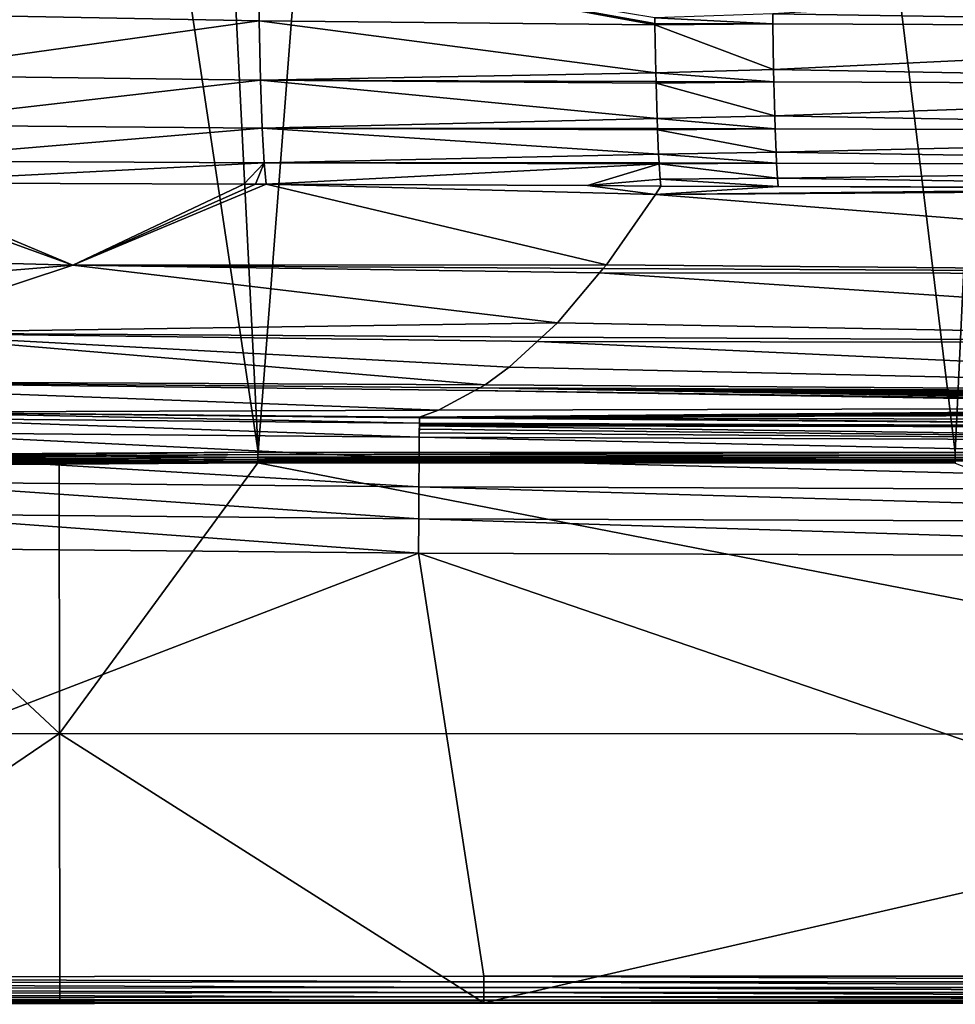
# Model space of a CAD drawing. Extents: x -922 to 922, y -424 to 424.
# Tile 17 of 71: x -300 to -128, y -424 to -243. Entities that reach past the tile are written whole.
import ezdxf

# ---------------------------------------------------------------- set-up
doc = ezdxf.new("R2010")
doc.units = 0
doc.linetypes.add('SOLIDLINE', pattern=[0])
doc.layers.add('BE3C_Starlet_Oval_Sil_2740CFXXK', color=252, linetype='SOLIDLINE')

msp = doc.modelspace()

# ---------------------------------------------------------------- linework, layer by layer
at = {"layer": 'BE3C_Starlet_Oval_Sil_2740CFXXK', "color": 252}
for points in [[(-353.336, 322.615), (-288.697, 322.657), (-256.299, -322.257)], [(-256.299, -322.257), (-345.601, -322.801), (-353.336, 322.615)], [(-256.299, -322.257), (-288.697, 322.657), (-206.517, 322.192)], [(-256.299, -322.257), (-206.517, 322.192), (-128.149, -322.328)], [(-128.149, -322.328), (-206.517, 322.192), (-97.939, 322.344)], [(-128.149, -322.328), (-97.939, 322.344), (0.00144, -322.319)], [(-256.263, -230.378, 179.067), (-328.065, -241.618, 191.147), (-256.104, -242.991, 187.802)], [(-183.354, -243.495, 185.297), (-256.263, -230.378, 179.067), (-183.349, -243.754, 185.539)], [(-183.349, -243.754, 185.539), (-256.263, -230.378, 179.067), (-256.104, -242.991, 187.802)], [(-183.354, -243.495, 185.297), (-183.374, -242.442, 184.315), (-256.263, -230.378, 179.067)], [(-161.701, -241.702, 183.145), (-0.01573, -244.238, 182.904), (-0.01575, -232.015, 174.394)], [(-327.771, -252.974, 202.366), (-256.104, -242.991, 187.802), (-328.065, -241.618, 191.147)], [(-161.701, -241.702, 183.145), (-183.374, -242.442, 184.315), (-161.67, -243.57, 184.846)], [(-161.67, -243.57, 184.846), (-183.374, -242.442, 184.315), (-183.354, -243.495, 185.297)], [(-161.67, -243.57, 184.846), (-0.01573, -244.238, 182.904), (-161.701, -241.702, 183.145)], [(-255.863, -253.908, 198.572), (-256.104, -242.991, 187.802), (-327.771, -252.974, 202.366)], [(-183.349, -243.754, 185.539), (-256.104, -242.991, 187.802), (-183.184, -252.534, 193.736)], [(-255.863, -253.908, 198.572), (-183.184, -252.534, 193.736), (-256.104, -242.991, 187.802)], [(-161.67, -243.57, 184.846), (-183.354, -243.495, 185.297), (-183.349, -243.754, 185.539)], [(-161.67, -243.57, 184.846), (-183.349, -243.754, 185.539), (-161.532, -251.917, 192.454)], [(-161.532, -251.917, 192.454), (-183.349, -243.754, 185.539), (-183.184, -252.534, 193.736)], [(-0.01573, -244.238, 182.904), (-161.67, -243.57, 184.846), (-161.532, -251.917, 192.454)], [(-0.01573, -244.238, 182.904), (-161.532, -251.917, 192.454), (-0.0157, -254.841, 193.363)], [(-327.39, -262.099, 215.166), (-255.863, -253.908, 198.572), (-327.771, -252.974, 202.366)], [(-183.14, -254.152, 195.809), (-183.184, -252.534, 193.736), (-255.863, -253.908, 198.572)], [(-161.532, -251.917, 192.454), (-183.184, -252.534, 193.736), (-161.477, -254.226, 195.341)], [(-161.477, -254.226, 195.341), (-183.184, -252.534, 193.736), (-183.14, -254.152, 195.809)], [(-0.0157, -254.841, 193.363), (-161.532, -251.917, 192.454), (-161.477, -254.227, 195.342)], [(-255.555, -262.692, 210.859), (-255.863, -253.908, 198.572), (-327.39, -262.099, 215.166)], [(-182.953, -260.923, 204.484), (-183.132, -254.422, 196.155), (-255.863, -253.908, 198.572)], [(-255.863, -253.908, 198.572), (-183.132, -254.422, 196.155), (-183.14, -254.152, 195.809)], [(-255.555, -262.692, 210.859), (-182.953, -260.923, 204.484), (-255.863, -253.908, 198.572)], [(-161.477, -254.226, 195.341), (-183.14, -254.152, 195.809), (-183.132, -254.422, 196.155)], [(-161.477, -254.226, 195.341), (-183.132, -254.422, 196.155), (-161.327, -260.442, 203.112)], [(-161.327, -260.442, 203.112), (-183.132, -254.422, 196.155), (-182.953, -260.923, 204.484)], [(-161.477, -254.227, 195.342), (-161.327, -260.442, 203.112), (-0.0157, -254.841, 193.363)], [(-0.0157, -254.841, 193.363), (-161.327, -260.442, 203.112), (-0.01567, -263.407, 205.286)], [(-161.327, -260.442, 203.112), (-182.953, -260.923, 204.484), (-161.242, -262.836, 207.299)], [(-161.327, -260.442, 203.112), (-161.242, -262.836, 207.299), (-0.01567, -263.407, 205.286)], [(-326.944, -268.75, 228.9), (-255.555, -262.692, 210.859), (-327.39, -262.099, 215.166)], [(-182.879, -262.758, 207.781), (-182.953, -260.923, 204.484), (-255.555, -262.692, 210.859)], [(-161.242, -262.836, 207.299), (-182.953, -260.923, 204.484), (-182.879, -262.758, 207.781)], [(-255.196, -269.108, 224.048), (-255.555, -262.692, 210.859), (-326.944, -268.75, 228.9)], [(-182.689, -267.472, 216.254), (-182.869, -263.009, 208.232), (-255.555, -262.692, 210.859)], [(-255.555, -262.692, 210.859), (-182.869, -263.009, 208.232), (-182.879, -262.758, 207.781)], [(-255.196, -269.108, 224.048), (-182.689, -267.472, 216.254), (-255.555, -262.692, 210.859)], [(-161.242, -262.836, 207.299), (-182.879, -262.758, 207.781), (-182.869, -263.009, 208.232)], [(-161.242, -262.836, 207.299), (-182.869, -263.009, 208.232), (-161.091, -267.134, 214.816)], [(-161.091, -267.134, 214.816), (-182.869, -263.009, 208.232), (-182.689, -267.472, 216.254)], [(-0.01567, -263.407, 205.286), (-161.242, -262.836, 207.299), (-161.091, -267.134, 214.816)], [(-0.01567, -263.407, 205.286), (-161.091, -267.134, 214.816), (-0.01563, -269.71, 218.092)], [(-182.587, -269.091, 220.629), (-182.689, -267.472, 216.254), (-255.196, -269.108, 224.048)], [(-161.091, -267.134, 214.816), (-182.689, -267.472, 216.254), (-160.979, -269.174, 220.137)], [(-160.979, -269.174, 220.137), (-182.689, -267.472, 216.254), (-182.587, -269.091, 220.629)], [(-0.01563, -269.71, 218.092), (-161.091, -267.134, 214.816), (-160.979, -269.174, 220.138)], [(-326.944, -268.75, 228.9), (-326.479, -272.759, 242.264), (-255.196, -269.108, 224.048)], [(-255.196, -269.108, 224.048), (-326.479, -272.759, 242.264), (-258.91, -272.98, 237.112)], [(-255.196, -269.108, 224.048), (-258.91, -272.98, 237.112), (-256.739, -272.99, 237.008)], [(-256.739, -272.99, 237.008), (-254.823, -272.999, 236.916), (-255.196, -269.108, 224.048)], [(-182.587, -269.091, 220.629), (-255.196, -269.108, 224.048), (-182.574, -269.293, 221.173)], [(-182.574, -269.293, 221.173), (-255.196, -269.108, 224.048), (-254.823, -272.999, 236.916)], [(-182.574, -269.293, 221.173), (-254.823, -272.999, 236.916), (-195.768, -273.27, 234.077)], [(-182.574, -269.293, 221.173), (-195.768, -273.27, 234.077), (-182.397, -272.092, 228.735)], [(-160.979, -269.174, 220.137), (-182.587, -269.091, 220.629), (-182.574, -269.293, 221.173)], [(-160.979, -269.174, 220.137), (-182.574, -269.293, 221.173), (-160.83, -271.902, 227.255)], [(-160.83, -271.902, 227.255), (-182.574, -269.293, 221.173), (-182.397, -272.092, 228.735)], [(-0.01563, -269.71, 218.092), (-160.979, -269.174, 220.138), (-160.83, -271.902, 227.255)], [(-39.2114, -273.714, 231.336), (-0.01563, -269.71, 218.092), (-160.83, -271.902, 227.255)], [(-332.151, -272.74, 242.697), (-369.731, -285.76, 311.566), (-290.349, -287.865, 313.547)], [(-290.349, -287.865, 313.547), (-326.479, -272.759, 242.264), (-332.151, -272.74, 242.697)], [(-290.349, -287.865, 313.547), (-258.91, -272.98, 237.112), (-326.479, -272.759, 242.264)], [(-256.739, -272.99, 237.008), (-258.91, -272.98, 237.112), (-290.349, -287.865, 313.547)], [(-254.823, -272.999, 236.916), (-256.739, -272.99, 237.008), (-290.349, -287.865, 313.547)], [(-192.276, -287.833, 305.26), (-254.823, -272.999, 236.916), (-290.349, -287.865, 313.547)], [(-183.27, -274.925, 240.849), (-195.768, -273.27, 234.077), (-254.823, -272.999, 236.916)], [(-183.27, -274.925, 240.849), (-254.823, -272.999, 236.916), (-192.276, -287.833, 305.26)], [(-182.397, -272.092, 228.735), (-195.768, -273.27, 234.077), (-182.272, -273.355, 233.703)], [(-160.83, -271.902, 227.255), (-182.397, -272.092, 228.735), (-160.689, -273.453, 233.214)], [(-160.689, -273.453, 233.214), (-182.397, -272.092, 228.735), (-182.272, -273.355, 233.703)], [(-39.2114, -273.714, 231.336), (-160.83, -271.902, 227.255), (-160.689, -273.453, 233.214)], [(-182.272, -273.355, 233.703), (-195.768, -273.27, 234.077), (-183.27, -274.925, 240.849)], [(-192.276, -287.833, 305.26), (0, -289.502, 309.491), (-183.27, -274.925, 240.849)], [(-182.272, -273.355, 233.703), (-183.27, -274.925, 240.849), (-160.689, -273.453, 233.214)], [(-160.689, -273.453, 233.214), (-183.27, -274.925, 240.849), (-80.9163, -273.796, 232.316)], [(0, -289.502, 309.491), (-0.00002, -273.705, 231.436), (-183.27, -274.925, 240.849)], [(-183.27, -274.925, 240.849), (-0.00002, -273.705, 231.436), (-0.01622, -273.705, 231.436)], [(-183.27, -274.925, 240.849), (-0.01622, -273.705, 231.436), (-80.9163, -273.796, 232.316)], [(-80.9163, -273.796, 232.316), (-39.2114, -273.714, 231.336), (-160.689, -273.453, 233.214)], [(-290.349, -287.865, 313.547), (-369.731, -285.76, 311.566), (-413.526, -298.156, 393.783)], [(-290.349, -287.865, 313.547), (-413.526, -298.156, 393.783), (-327.925, -300.343, 395.704)], [(-327.925, -300.343, 395.704), (-201.28, -298.474, 369.695), (-290.349, -287.865, 313.547)], [(-192.276, -287.833, 305.26), (-290.349, -287.865, 313.547), (-192.869, -288.534, 309.506)], [(-290.349, -287.865, 313.547), (-201.28, -298.474, 369.695), (-193.536, -289.322, 314.276)], [(-290.349, -287.865, 313.547), (-193.536, -289.322, 314.276), (-192.869, -288.534, 309.506)], [(-193.536, -289.322, 314.276), (-201.28, -298.474, 369.695), (0, -302.259, 390.282)], [(-193.536, -289.322, 314.276), (0, -289.502, 309.491), (-192.869, -288.534, 309.506)], [(0, -302.259, 390.282), (0, -289.502, 309.491), (-193.536, -289.322, 314.276)], [(-192.276, -287.833, 305.26), (-192.869, -288.534, 309.506), (0, -289.502, 309.491)], [(-327.925, -300.343, 395.704), (-204.162, -301.142, 390.317), (-201.28, -298.474, 369.695)], [(0, -302.259, 390.282), (-201.28, -298.474, 369.695), (-204.162, -301.142, 390.317)], [(-366.964, -309.156, 477.656), (-214.539, -309.899, 464.582), (-327.925, -300.343, 395.704)], [(-205.009, -301.926, 396.378), (-204.162, -301.142, 390.317), (-327.925, -300.343, 395.704)], [(-327.925, -300.343, 395.704), (-214.539, -309.899, 464.582), (-210.129, -306.666, 433.012)], [(-327.925, -300.343, 395.704), (-210.129, -306.666, 433.012), (-205.009, -301.926, 396.378)], [(0, -311.38, 471.514), (-205.009, -301.926, 396.378), (-210.129, -306.666, 433.012)], [(0, -302.259, 390.282), (-204.162, -301.142, 390.317), (-205.009, -301.926, 396.378)], [(0, -302.259, 390.282), (-205.009, -301.926, 396.378), (0, -311.38, 471.514)], [(0, -311.38, 471.514), (-210.129, -306.666, 433.012), (-214.539, -309.899, 464.582)], [(-216.421, -310.918, 478.05), (-215.509, -310.425, 471.525), (-366.964, -309.156, 477.656)], [(-366.964, -309.156, 477.656), (-215.509, -310.425, 471.525), (-214.539, -309.899, 464.582)], [(-216.421, -310.918, 478.05), (-366.964, -309.156, 477.656), (-223.145, -314.557, 526.149)], [(-223.145, -314.557, 526.149), (-366.964, -309.156, 477.656), (-325.841, -314.916, 551.177)], [(-223.145, -314.557, 526.149), (-25.4272, -314.057, 505.435), (-216.421, -310.918, 478.05)], [(-216.421, -310.918, 478.05), (-26.0016, -313.67, 500), (-215.509, -310.425, 471.525)], [(-216.421, -310.918, 478.05), (-25.4272, -314.057, 505.435), (-26.0016, -313.67, 500)], [(-214.539, -309.899, 464.582), (-215.509, -310.425, 471.525), (0, -311.38, 471.514)], [(-24.5288, -313.023, 491.373), (-21.8093, -312.588, 485.843), (-215.509, -310.425, 471.525)], [(-215.509, -310.425, 471.525), (-26.0016, -313.67, 500), (-25.2701, -313.215, 493.876)], [(-215.509, -310.425, 471.525), (-25.2701, -313.215, 493.876), (-24.5288, -313.023, 491.373)], [(-21.8093, -312.588, 485.843), (-20.2751, -312.416, 483.722), (-215.509, -310.425, 471.525)], [(-215.509, -310.425, 471.525), (-20.2751, -312.416, 483.722), (-15.884, -312.06, 479.415)], [(-215.509, -310.425, 471.525), (-15.884, -312.06, 479.415), (-13.7221, -311.934, 477.915)], [(-13.7221, -311.934, 477.915), (-8.16372, -311.713, 475.314), (-215.509, -310.425, 471.525)], [(-215.509, -310.425, 471.525), (-8.16372, -311.713, 475.314), (-5.62945, -311.653, 474.616)], [(-215.509, -310.425, 471.525), (-5.62945, -311.653, 474.616), (0, -311.38, 471.514)], [(-223.145, -314.557, 526.149), (-325.841, -314.916, 551.177), (-226.633, -315.822, 551.11)], [(-226.633, -315.822, 551.11), (-24.7608, -314.23, 507.936), (-25.4272, -314.057, 505.435)], [(-226.633, -315.822, 551.11), (-25.4272, -314.057, 505.435), (-223.145, -314.557, 526.149)], [(-22.1992, -314.605, 513.538), (-24.7608, -314.23, 507.936), (-226.633, -315.822, 551.11)], [(-226.633, -315.822, 551.11), (-20.743, -314.743, 515.678), (-22.1992, -314.605, 513.538)], [(-226.633, -315.822, 551.11), (-16.4794, -315.023, 520.112), (-20.743, -314.743, 515.678)], [(-226.66, -319.526, 563.135), (-325.853, -316.013, 557.413), (-325.882, -318.641, 563.174)], [(-226.641, -316.905, 557.36), (-325.841, -314.916, 551.177), (-325.853, -316.013, 557.413)], [(-226.66, -319.526, 563.135), (-226.641, -316.905, 557.36), (-325.853, -316.013, 557.413)], [(-325.841, -314.916, 551.177), (-226.641, -316.905, 557.36), (-226.634, -315.933, 551.753)], [(-325.841, -314.916, 551.177), (-226.634, -315.933, 551.753), (-226.633, -315.822, 551.11)], [(-0.00588, -317.717, 557.333), (-226.634, -315.933, 551.753), (-226.641, -316.905, 557.359)], [(-0.00588, -317.717, 557.333), (-226.633, -315.822, 551.11), (-226.634, -315.933, 551.753)], [(-14.3939, -315.117, 521.653), (-16.4794, -315.023, 520.112), (-226.633, -315.822, 551.11)], [(-14.3939, -315.117, 521.653), (-226.633, -315.822, 551.11), (-8.91023, -315.284, 524.426)], [(-8.91023, -315.284, 524.426), (-226.633, -315.822, 551.11), (-0.00588, -316.641, 551.077)], [(-0.00588, -316.641, 551.077), (-226.633, -315.822, 551.11), (-0.00588, -317.717, 557.333)], [(-226.642, -316.919, 557.407), (-226.641, -316.905, 557.359), (-226.66, -319.526, 563.135)], [(-226.654, -318.734, 561.757), (-226.642, -316.919, 557.407), (-226.66, -319.526, 563.135)], [(-226.65, -318.031, 560.331), (-226.642, -316.919, 557.407), (-226.654, -318.734, 561.757)], [(-226.654, -318.734, 561.757), (-0.00588, -320.335, 563.117), (-226.65, -318.031, 560.331)], [(-226.65, -318.031, 560.331), (-226.642, -316.934, 557.454), (-226.642, -316.919, 557.407)], [(-226.643, -316.964, 557.549), (-226.642, -316.934, 557.454), (-226.65, -318.031, 560.331)], [(-226.643, -317.025, 557.738), (-226.643, -316.964, 557.549), (-226.65, -318.031, 560.331)], [(-226.65, -318.031, 560.331), (-226.644, -317.151, 558.115), (-226.643, -317.025, 557.738)], [(-226.65, -318.031, 560.331), (-226.646, -317.421, 558.863), (-226.644, -317.151, 558.115)], [(-226.65, -318.031, 560.331), (-0.00588, -320.335, 563.117), (-226.646, -317.421, 558.863)], [(-226.646, -317.421, 558.863), (-0.00588, -317.717, 557.333), (-226.644, -317.151, 558.115)], [(-226.646, -317.421, 558.863), (-0.00588, -320.335, 563.117), (-0.00588, -317.717, 557.333)], [(-226.644, -317.151, 558.115), (-0.00588, -317.717, 557.333), (-226.641, -316.905, 557.359)], [(-226.644, -317.151, 558.115), (-226.641, -316.905, 557.359), (-226.643, -316.964, 557.549)], [(-226.643, -317.025, 557.738), (-226.644, -317.151, 558.115), (-226.643, -316.964, 557.549)], [(-226.643, -316.964, 557.549), (-226.641, -316.905, 557.359), (-226.642, -316.934, 557.454)], [(-226.642, -316.934, 557.454), (-226.641, -316.905, 557.359), (-226.642, -316.919, 557.407)], [(-226.689, -323.516, 568.066), (-325.882, -318.641, 563.174), (-325.925, -322.631, 568.089)], [(-226.689, -323.516, 568.066), (-226.66, -319.526, 563.135), (-325.882, -318.641, 563.174)], [(-0.00588, -324.325, 568.054), (-226.66, -319.526, 563.135), (-226.688, -323.516, 568.066)], [(-226.66, -319.526, 563.135), (-0.00588, -320.335, 563.117), (-226.654, -318.734, 561.757)], [(-0.00588, -324.325, 568.054), (-0.00588, -320.335, 563.117), (-226.66, -319.526, 563.135)], [(-345.593, -323.263, 0.05409), (-345.601, -322.801), (-256.299, -322.257)], [(-345.593, -323.263, 0.05409), (-256.299, -322.257), (-256.303, -322.719, 0.05402)], [(-345.585, -323.7, 0.21347), (-345.593, -323.263, 0.05409), (-256.303, -322.719, 0.05402)], [(-345.585, -323.7, 0.21347), (-256.303, -322.719, 0.05402), (-256.305, -323.155, 0.21315)], [(-345.578, -324.088, 0.46948), (-345.585, -323.7, 0.21347), (-256.305, -323.155, 0.21315)], [(-345.578, -324.088, 0.46948), (-256.305, -323.155, 0.21315), (-256.308, -323.544, 0.46881)], [(-345.573, -324.407, 0.80829), (-345.578, -324.088, 0.46948), (-256.308, -323.544, 0.46881)], [(-345.573, -324.407, 0.80829), (-256.308, -323.544, 0.46881), (-256.31, -323.862, 0.80717)], [(-345.569, -324.639, 1.21156), (-345.573, -324.407, 0.80829), (-256.31, -323.862, 0.80717)], [(-345.569, -324.639, 1.21156), (-256.31, -323.862, 0.80717), (-256.312, -324.094, 1.20996)], [(-226.726, -328.619, 571.833), (-325.925, -322.631, 568.089), (-325.981, -327.729, 571.844)], [(-226.726, -328.619, 571.833), (-226.689, -323.516, 568.066), (-325.925, -322.631, 568.089)], [(-256.312, -324.094, 1.20996), (-256.31, -323.862, 0.80717), (-128.146, -323.933, 0.80731)], [(-256.31, -323.862, 0.80717), (-256.308, -323.544, 0.46881), (-128.147, -323.615, 0.46889)], [(-256.31, -323.862, 0.80717), (-128.147, -323.615, 0.46889), (-128.146, -323.933, 0.80731)], [(-256.308, -323.544, 0.46881), (-256.305, -323.155, 0.21315), (-128.148, -323.226, 0.2132)], [(-256.308, -323.544, 0.46881), (-128.148, -323.226, 0.2132), (-128.147, -323.615, 0.46889)], [(-256.305, -323.155, 0.21315), (-256.303, -322.719, 0.05402), (-128.148, -322.79, 0.05402)], [(-256.305, -323.155, 0.21315), (-128.148, -322.79, 0.05402), (-128.148, -323.226, 0.2132)], [(-256.303, -322.719, 0.05402), (-256.299, -322.257), (-128.149, -322.328)], [(-256.303, -322.719, 0.05402), (-128.149, -322.328), (-128.148, -322.79, 0.05402)], [(-0.00588, -329.43, 571.828), (-226.688, -323.516, 568.066), (-226.725, -328.619, 571.833)], [(-0.00588, -329.43, 571.828), (-0.00588, -324.325, 568.054), (-226.688, -323.516, 568.066)], [(-128.148, -322.79, 0.05402), (-128.149, -322.328), (0.00144, -322.319)], [(-128.148, -322.79, 0.05402), (0.00144, -322.319), (0.00105, -322.781, 0.05402)], [(-128.148, -323.226, 0.2132), (-128.148, -322.79, 0.05402), (0.00105, -322.781, 0.05402)], [(-128.148, -323.226, 0.2132), (0.00105, -322.781, 0.05402), (0.00067, -323.218, 0.21318)], [(-128.147, -323.615, 0.46889), (-128.148, -323.226, 0.2132), (0.00067, -323.218, 0.21318)], [(-128.147, -323.615, 0.46889), (0.00067, -323.218, 0.21318), (0.00034, -323.606, 0.46887)], [(-128.146, -323.933, 0.80731), (-128.147, -323.615, 0.46889), (0.00034, -323.606, 0.46887)], [(-345.567, -324.771, 1.65749), (-292.781, -373.955, 286.416), (-365.573, -374.313, 286.416)], [(-256.312, -324.094, 1.20996), (-292.856, -324.45, 1.65628), (-345.569, -324.639, 1.21156)], [(-345.569, -324.639, 1.21156), (-292.856, -324.45, 1.65628), (-345.567, -324.771, 1.65749)], [(-292.856, -324.45, 1.65628), (-292.781, -373.955, 286.416), (-345.567, -324.771, 1.65749)], [(-256.312, -324.094, 1.20996), (-256.313, -324.227, 1.65544), (-292.856, -324.45, 1.65628)], [(-256.313, -324.227, 1.65544), (-292.781, -373.955, 286.416), (-292.856, -324.45, 1.65628)], [(-256.313, -324.227, 1.65544), (0.06841, -374.061, 286.416), (-292.781, -373.955, 286.416)], [(-128.146, -324.165, 1.21016), (-256.313, -324.227, 1.65544), (-256.312, -324.094, 1.20996)], [(-128.146, -324.165, 1.21016), (-128.146, -324.298, 1.65569), (-256.313, -324.227, 1.65544)], [(-128.146, -324.298, 1.65569), (0.06841, -374.061, 286.416), (-256.313, -324.227, 1.65544)], [(-256.312, -324.094, 1.20996), (-128.146, -323.933, 0.80731), (-128.146, -324.165, 1.21016)], [(-226.769, -334.505, 574.195), (-325.981, -327.729, 571.844), (-326.046, -333.606, 574.198)], [(-226.769, -334.505, 574.195), (-226.726, -328.619, 571.833), (-325.981, -327.729, 571.844)], [(-0.00589, -335.32, 574.194), (-226.725, -328.619, 571.833), (-226.767, -334.505, 574.195)], [(-0.00589, -335.32, 574.194), (-0.00588, -329.43, 571.828), (-226.725, -328.619, 571.833)], [(-226.815, -340.797, 575), (-326.046, -333.606, 574.198), (-326.114, -339.887, 575)], [(-226.815, -340.797, 575), (-226.769, -334.505, 574.195), (-326.046, -333.606, 574.198)], [(-0.00589, -341.617, 575), (-226.767, -334.505, 574.195), (-226.812, -340.797, 575)], [(-0.00589, -341.617, 575), (-0.00589, -335.32, 574.194), (-226.767, -334.505, 574.195)], [(-326.114, -339.887, 575), (-429.553, -418.738, 575), (-226.815, -340.797, 575)], [(-226.815, -340.797, 575), (-429.553, -418.738, 575), (-214.771, -418.542, 575)], [(-226.815, -340.797, 575), (-214.771, -418.542, 575), (-0.00025, -418.55, 575)], [(-226.815, -340.797, 575), (-0.00025, -418.55, 575), (-0.00589, -341.617, 575)], [(-365.841, -423.598, 569.099), (-365.573, -374.313, 286.416), (-292.781, -373.955, 286.416)], [(-292.781, -373.955, 286.416), (-292.705, -423.534, 569.119), (-365.841, -423.598, 569.099)], [(0.06841, -374.061, 286.416), (-214.771, -423.467, 569.14), (-292.781, -373.955, 286.416)], [(-292.781, -373.955, 286.416), (-214.771, -423.467, 569.14), (-292.705, -423.534, 569.119)], [(0.06841, -374.061, 286.416), (-0.00008, -423.476, 569.139), (-214.771, -423.467, 569.14)], [(-214.771, -419.623, 574.882), (-214.771, -418.542, 575), (-429.553, -418.738, 575)], [(-214.771, -419.623, 574.882), (-429.553, -418.738, 575), (-429.546, -419.826, 574.88)], [(-429.546, -419.826, 574.88), (-214.771, -420.653, 574.532), (-214.771, -419.623, 574.882)], [(-0.00022, -419.632, 574.882), (-0.00025, -418.55, 575), (-214.771, -418.542, 575)], [(-0.00022, -419.632, 574.882), (-214.771, -418.542, 575), (-214.771, -419.623, 574.882)], [(-214.771, -419.623, 574.882), (-214.771, -420.653, 574.532), (-0.00018, -420.662, 574.532)], [(-214.771, -419.623, 574.882), (-0.00018, -420.662, 574.532), (-0.00022, -419.632, 574.882)], [(-429.546, -419.826, 574.88), (-429.539, -420.863, 574.526), (-214.771, -420.653, 574.532)], [(-429.539, -420.863, 574.526), (-214.771, -421.583, 573.969), (-214.771, -420.653, 574.532)], [(-429.539, -420.863, 574.526), (-429.533, -421.797, 573.955), (-214.771, -421.583, 573.969)], [(-429.533, -421.797, 573.955), (-214.771, -422.369, 573.217), (-214.771, -421.583, 573.969)], [(-214.771, -420.653, 574.532), (-214.771, -421.583, 573.969), (-0.00015, -421.592, 573.969)], [(-214.771, -420.653, 574.532), (-0.00015, -421.592, 573.969), (-0.00018, -420.662, 574.532)], [(-214.771, -421.583, 573.969), (-214.771, -422.369, 573.217), (-0.00012, -422.378, 573.217)], [(-214.771, -421.583, 573.969), (-0.00012, -422.378, 573.217), (-0.00015, -421.592, 573.969)], [(-429.533, -421.797, 573.955), (-429.528, -422.584, 573.194), (-214.771, -422.369, 573.217)], [(-429.528, -422.584, 573.194), (-214.771, -422.974, 572.313), (-214.771, -422.369, 573.217)], [(-429.528, -422.584, 573.194), (-429.525, -423.188, 572.28), (-214.771, -422.974, 572.313)], [(-429.525, -423.188, 572.28), (-214.771, -423.37, 571.3), (-214.771, -422.974, 572.313)], [(-429.525, -423.188, 572.28), (-429.522, -423.577, 571.257), (-214.771, -423.37, 571.3)], [(-429.522, -423.577, 571.257), (-214.771, -423.536, 570.226), (-214.771, -423.37, 571.3)], [(-214.771, -422.369, 573.217), (-214.771, -422.974, 572.313), (-0.0001, -422.983, 572.313)], [(-214.771, -422.369, 573.217), (-0.0001, -422.983, 572.313), (-0.00012, -422.378, 573.217)], [(-214.771, -422.974, 572.313), (-214.771, -423.37, 571.3), (-0.00009, -423.378, 571.299)], [(-214.771, -422.974, 572.313), (-0.00009, -423.378, 571.299), (-0.0001, -422.983, 572.313)], [(-214.771, -423.37, 571.3), (-214.771, -423.536, 570.226), (-0.00008, -423.545, 570.225)], [(-214.771, -423.37, 571.3), (-0.00008, -423.545, 570.225), (-0.00009, -423.378, 571.299)], [(-429.522, -423.577, 571.257), (-429.521, -423.735, 570.173), (-214.771, -423.536, 570.226)], [(-429.521, -423.735, 570.173), (-365.841, -423.598, 569.099), (-292.705, -423.534, 569.119)], [(-429.521, -423.735, 570.173), (-292.705, -423.534, 569.119), (-214.771, -423.536, 570.226)], [(-214.771, -423.536, 570.226), (-292.705, -423.534, 569.119), (-214.771, -423.467, 569.14)], [(-214.771, -423.536, 570.226), (-214.771, -423.467, 569.14), (-0.00008, -423.476, 569.139)], [(-214.771, -423.536, 570.226), (-0.00008, -423.476, 569.139), (-0.00008, -423.545, 570.225)]]:
    msp.add_3dface(points, dxfattribs=at)

doc.saveas('drawing.dxf')
